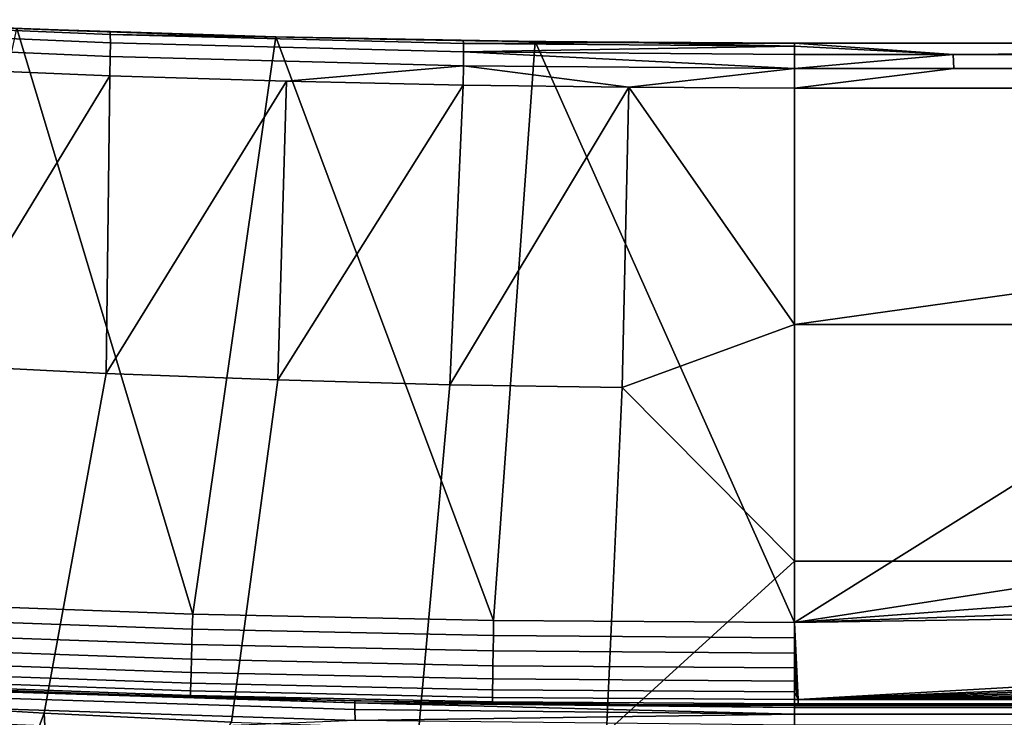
# Model space of a CAD drawing. Header units: millimetres. Extents: x 2387 to 13955, y -4964 to 364.
# Tile 218 of 256: x 12429 to 12548, y -3347 to -3262. Entities that reach past the tile are written whole.
import ezdxf

# ---------------------------------------------------------------- set-up
doc = ezdxf.new("R2010")
doc.units = ezdxf.units.MM
doc.header["$MEASUREMENT"] = 0
doc.layers.add('limbo', color=7, linetype='Continuous', true_color=0x000000)
doc.layers.add('sistema 2', color=7, linetype='Continuous', true_color=0x000000)

msp = doc.modelspace()

# ---------------------------------------------------------------- linework, layer by layer
at = {"layer": 'limbo'}
for points in [[(12425.94, -3263.46, 254.07), (12435.57, -3263.82, 254.07), (12445.2, -3264.14, 254.07), (12454.83, -3264.42, 254.07), (12464.46, -3264.66, 254.07), (12474.1, -3264.87, 254.07), (12483.73, -3265.04, 254.07), (12493.37, -3265.17, 254.07), (12503, -3265.26, 254.07), (12512.64, -3265.32, 254.07), (12522.27, -3265.34, 254.07), (12745.97, -3265.34, 254.07)], [(12745.97, -3345.34, 254.07), (12522.27, -3345.34, 254.07), (12512.2, -3345.32, 254.07), (12502.12, -3345.26, 254.07), (12492.05, -3345.16, 254.07), (12481.97, -3345.02, 254.07), (12471.9, -3344.84, 254.07), (12461.83, -3344.62, 254.07), (12451.76, -3344.36, 254.07), (12441.69, -3344.07, 254.07), (12431.62, -3343.73, 254.07), (12421.55, -3343.35, 254.07)]]:
    msp.add_polyline3d(points, dxfattribs=at)
at = {"layer": 'sistema 2'}
for points in [[(12396.94, -3263.46, 393.6), (12439.57, -3265.29, 393.57), (12439.56, -3264.29, 385.45), (12396.93, -3262.49, 385.59)], [(12396.93, -3262.49, 385.59), (12439.56, -3264.29, 385.45), (12439.54, -3263.95, 377.3), (12418.21, -3263.15, 377.42)], [(12396.91, -3265.08, 401.5), (12439.55, -3266.95, 401.59), (12439.57, -3265.29, 393.57), (12396.94, -3263.46, 393.6)], [(12449.53, -3334.3, -13.69), (12413.17, -3333, -13.69), (12428.27, -3263.55, -13.69)], [(12428.27, -3263.55, -13.69), (12418.21, -3263.15, 377.42), (12439.54, -3263.95, 377.3)], [(12449.53, -3334.3, -13.69), (12428.27, -3263.55, -13.69), (12459.59, -3264.54, -13.69)], [(12439.54, -3263.95, 377.3), (12459.59, -3264.54, -13.69), (12428.27, -3263.55, -13.69)], [(12459.59, -3264.54, -13.69), (12439.54, -3263.95, 377.3), (12460.88, -3264.58, 377.21)], [(12439.56, -3264.29, 385.45), (12460.88, -3264.58, 377.21), (12439.54, -3263.95, 377.3)], [(12439.57, -3265.29, 393.57), (12482.25, -3266.37, 393.56), (12482.24, -3265.35, 385.36), (12439.56, -3264.29, 385.45)], [(12439.56, -3264.29, 385.45), (12482.24, -3265.35, 385.36), (12482.23, -3265.01, 377.14), (12460.88, -3264.58, 377.21)], [(12459.59, -3264.54, -13.69), (12485.89, -3335.08, -13.69), (12449.53, -3334.3, -13.69)], [(12485.89, -3335.08, -13.69), (12459.59, -3264.54, -13.69), (12490.93, -3265.14, -13.69)], [(12459.59, -3264.54, -13.69), (12460.88, -3264.58, 377.21), (12482.23, -3265.01, 377.14)], [(12459.59, -3264.54, -13.69), (12482.23, -3265.01, 377.14), (12490.93, -3265.14, -13.69)], [(12439.55, -3266.95, 401.59), (12396.91, -3265.08, 401.5), (12418.18, -3268.38, 409.33), (12439.51, -3269.26, 409.42)], [(12439.55, -3266.95, 401.59), (12482.24, -3268.06, 401.64), (12482.25, -3266.37, 393.56), (12439.57, -3265.29, 393.57)], [(12490.93, -3265.14, -13.69), (12482.23, -3265.01, 377.14), (12502.25, -3265.26, 377.1)], [(12482.24, -3265.35, 385.36), (12502.25, -3265.26, 377.1), (12482.23, -3265.01, 377.14)], [(12502.25, -3265.26, 377.1), (12482.24, -3265.35, 385.36), (12522.27, -3265.68, 385.34)], [(12522.27, -3265.68, 385.34), (12482.24, -3265.35, 385.36), (12482.25, -3266.37, 393.56)], [(12522.27, -3265.68, 385.34), (12482.25, -3266.37, 393.56), (12522.27, -3266.7, 393.55)], [(12485.89, -3335.08, -13.69), (12490.93, -3265.14, -13.69), (12522.27, -3335.34, -13.69)], [(12490.93, -3265.14, -13.69), (12522.27, -3265.34, -13.69), (12522.27, -3335.34, -13.69)], [(12502.25, -3265.26, 377.1), (12522.27, -3265.34, 106.63), (12490.93, -3265.14, -13.69)], [(12490.93, -3265.14, -13.69), (12522.27, -3265.34, 16.31), (12522.27, -3265.34, -13.69)], [(12522.27, -3265.34, 16.31), (12490.93, -3265.14, -13.69), (12522.27, -3265.34, 106.63)], [(12502.25, -3265.26, 377.1), (12522.27, -3265.34, 377.09), (12522.27, -3265.34, 287.02)], [(12522.27, -3265.34, 196.86), (12522.27, -3265.34, 106.63), (12502.25, -3265.26, 377.1)], [(12522.27, -3265.34, 196.86), (12502.25, -3265.26, 377.1), (12522.27, -3265.34, 287.02)], [(12522.27, -3265.68, 385.34), (12522.27, -3265.34, 377.09), (12502.25, -3265.26, 377.1)], [(12634.12, -3265.34, -13.69), (12522.27, -3335.34, -13.69), (12522.27, -3265.34, -13.69)], [(12634.12, -3265.34, -13.69), (12745.97, -3300.84, -13.69), (12522.27, -3335.34, -13.69)], [(12541.47, -3266.7, 393.55), (12522.27, -3265.34, 377.09), (12522.27, -3265.68, 385.34)], [(12522.27, -3265.34, 106.63), (12522.27, -3265.34, 196.86), (12745.97, -3265.34, 180.79), (12745.97, -3265.34, 83.55)], [(12745.97, -3265.34, 83.55), (12634.12, -3265.34, -13.69), (12522.27, -3265.34, 16.31)], [(12745.97, -3265.34, 83.55), (12522.27, -3265.34, 16.31), (12522.27, -3265.34, 106.63)], [(12522.27, -3265.34, 377.09), (12541.47, -3266.7, 393.55), (12726.83, -3265.34, 377.09)], [(12522.27, -3265.34, 196.86), (12522.27, -3265.34, 287.02), (12745.97, -3265.34, 278.03), (12745.97, -3265.34, 180.79)], [(12634.12, -3265.34, -13.69), (12522.27, -3265.34, -13.69), (12522.27, -3265.34, 16.31)], [(12522.27, -3265.34, 377.09), (12726.83, -3265.34, 377.09), (12522.27, -3265.34, 287.02)], [(12522.27, -3265.34, 287.02), (12726.83, -3265.34, 377.09), (12745.97, -3265.34, 278.03)], [(12522.27, -3265.34, 287.02), (12522.27, -3265.34, 377.09), (12522.27, -3265.34, 377.09)], [(12522.27, -3265.68, 385.34), (12522.27, -3265.34, 377.09), (12522.27, -3265.34, 377.09)], [(12522.27, -3265.68, 385.34), (12522.27, -3266.7, 393.55), (12541.47, -3266.7, 393.55)], [(12726.83, -3265.68, 385.34), (12726.83, -3265.34, 377.09), (12541.47, -3266.7, 393.55)], [(12726.83, -3265.68, 385.34), (12541.47, -3266.7, 393.55), (12726.77, -3266.7, 393.55)], [(12482.24, -3268.06, 401.64), (12439.55, -3266.95, 401.59), (12439.51, -3269.26, 409.42), (12460.86, -3269.93, 409.48)], [(12482.24, -3268.06, 401.64), (12522.27, -3268.39, 401.64), (12482.25, -3266.37, 393.56)], [(12522.27, -3266.7, 393.55), (12482.25, -3266.37, 393.56), (12522.27, -3268.39, 401.64)], [(12541.47, -3266.7, 393.55), (12522.27, -3266.7, 393.55), (12522.27, -3268.39, 401.64)], [(12522.27, -3268.39, 401.64), (12541.53, -3268.39, 401.64), (12541.47, -3266.7, 393.55)], [(12541.53, -3268.39, 401.64), (12726.72, -3268.39, 401.64), (12726.77, -3266.7, 393.55), (12541.47, -3266.7, 393.55)], [(12418.23, -3304.21, 515.28), (12439.51, -3269.26, 409.42), (12418.18, -3268.38, 409.33)], [(12460.86, -3269.93, 409.48), (12482.22, -3270.4, 409.52), (12482.24, -3268.06, 401.64)], [(12502.24, -3270.66, 409.55), (12482.24, -3268.06, 401.64), (12482.22, -3270.4, 409.52)], [(12502.24, -3270.66, 409.55), (12522.27, -3268.39, 401.64), (12482.24, -3268.06, 401.64)], [(12522.27, -3268.39, 401.64), (12502.24, -3270.66, 409.55), (12522.27, -3270.75, 409.56)], [(12522.27, -3270.75, 409.56), (12726.72, -3270.75, 409.56), (12726.72, -3268.39, 401.64), (12541.53, -3268.39, 401.64)], [(12522.27, -3268.39, 401.64), (12522.27, -3270.75, 409.56), (12541.53, -3268.39, 401.64)], [(12522.27, -3268.39, 401.64), (12522.27, -3270.75, 409.56), (12522.27, -3270.75, 409.56)], [(12418.23, -3304.21, 515.28), (12439.05, -3305.23, 515.28), (12439.51, -3269.26, 409.42)], [(12439.05, -3305.23, 515.28), (12460.86, -3269.93, 409.48), (12439.51, -3269.26, 409.42)], [(12460.86, -3269.93, 409.48), (12439.05, -3305.23, 515.28), (12459.82, -3306.02, 515.28)], [(12459.82, -3306.02, 515.28), (12482.22, -3270.4, 409.52), (12460.86, -3269.93, 409.48)], [(12480.6, -3306.59, 515.28), (12482.22, -3270.4, 409.52), (12459.82, -3306.02, 515.28)], [(12480.6, -3306.59, 515.28), (12502.24, -3270.66, 409.55), (12482.22, -3270.4, 409.52)], [(12480.6, -3306.59, 515.28), (12501.43, -3306.93, 515.28), (12502.24, -3270.66, 409.55)], [(12501.43, -3306.93, 515.28), (12522.27, -3299.33, 492.81), (12502.24, -3270.66, 409.55)], [(12522.27, -3299.33, 492.81), (12522.27, -3270.75, 409.56), (12502.24, -3270.66, 409.55)], [(12726.72, -3270.75, 409.56), (12522.27, -3270.75, 409.56), (12522.27, -3299.33, 492.81)], [(12522.27, -3299.33, 492.81), (12745.97, -3299.33, 492.81), (12726.72, -3270.75, 409.56)], [(12522.27, -3270.75, 409.56), (12522.27, -3299.33, 492.81), (12522.27, -3270.75, 409.56)], [(12522.27, -3299.33, 492.81), (12501.43, -3306.93, 515.28), (12522.27, -3327.9, 576.07)], [(12522.27, -3299.33, 492.81), (12522.27, -3327.9, 576.07), (12745.97, -3327.9, 576.07), (12745.97, -3299.33, 492.81)], [(12745.97, -3318.59, -13.69), (12522.27, -3335.34, -13.69), (12745.97, -3300.84, -13.69)], [(12408.91, -3344.91, 636.81), (12431.58, -3346.29, 636.81), (12439.05, -3305.23, 515.28), (12418.23, -3304.21, 515.28)], [(12431.58, -3346.29, 636.81), (12454.2, -3347.37, 636.81), (12459.82, -3306.02, 515.28), (12439.05, -3305.23, 515.28)], [(12454.2, -3347.37, 636.81), (12476.84, -3348.13, 636.81), (12480.6, -3306.59, 515.28), (12459.82, -3306.02, 515.28)], [(12476.84, -3348.13, 636.81), (12499.54, -3348.59, 636.81), (12501.43, -3306.93, 515.28), (12480.6, -3306.59, 515.28)], [(12499.54, -3348.59, 636.81), (12522.27, -3327.9, 576.07), (12501.43, -3306.93, 515.28)], [(12745.97, -3318.59, -13.69), (12745.97, -3327.46, -13.69), (12522.27, -3335.34, -13.69)], [(12522.27, -3356.48, 659.33), (12522.27, -3327.9, 576.07), (12499.54, -3348.59, 636.81)], [(12745.97, -3331.9, -13.69), (12522.27, -3335.34, -13.69), (12745.97, -3327.46, -13.69)], [(12522.27, -3327.9, 576.07), (12522.27, -3356.48, 659.33), (12745.97, -3356.48, 659.33), (12745.97, -3327.9, 576.07)], [(12522.27, -3335.34, -13.69), (12745.97, -3331.9, -13.69), (12522.73, -3344.63, -7.37)], [(12745.97, -3331.9, -13.69), (12745.51, -3335.34, -13.69), (12522.73, -3344.63, -7.37)], [(12449.53, -3334.3, -13.69), (12449.47, -3336.12, -13.52), (12413.09, -3334.82, -13.52), (12413.17, -3333, -13.69)], [(12449.42, -3337.98, -12.99), (12413.01, -3336.68, -12.99), (12413.09, -3334.82, -13.52), (12449.47, -3336.12, -13.52)], [(12485.89, -3335.08, -13.69), (12485.87, -3336.9, -13.52), (12449.47, -3336.12, -13.52), (12449.53, -3334.3, -13.69)], [(12485.87, -3336.9, -13.52), (12485.89, -3335.08, -13.69), (12522.27, -3335.34, -13.69), (12522.27, -3337.16, -13.52)], [(12485.84, -3338.76, -12.99), (12449.42, -3337.98, -12.99), (12449.47, -3336.12, -13.52), (12485.87, -3336.9, -13.52)], [(12522.73, -3344.63, -7.37), (12522.27, -3337.16, -13.52), (12522.27, -3335.34, -13.69)], [(12745.51, -3335.34, -13.69), (12745.51, -3337.16, -13.52), (12522.73, -3344.63, -7.37)], [(12449.37, -3339.77, -12.06), (12412.94, -3338.47, -12.06), (12413.01, -3336.68, -12.99), (12449.42, -3337.98, -12.99)], [(12485.84, -3338.76, -12.99), (12485.87, -3336.9, -13.52), (12522.27, -3337.16, -13.52), (12522.27, -3339.02, -12.99)], [(12522.27, -3339.02, -12.99), (12522.27, -3337.16, -13.52), (12522.73, -3344.63, -7.37)], [(12522.73, -3344.63, -7.37), (12745.51, -3337.16, -13.52), (12745.51, -3339.02, -12.99)], [(12449.32, -3341.37, -10.76), (12412.87, -3340.06, -10.76), (12412.94, -3338.47, -12.06), (12449.37, -3339.77, -12.06)], [(12485.82, -3340.55, -12.06), (12449.37, -3339.77, -12.06), (12449.42, -3337.98, -12.99), (12485.84, -3338.76, -12.99)], [(12485.82, -3340.55, -12.06), (12485.84, -3338.76, -12.99), (12522.27, -3339.02, -12.99), (12522.27, -3340.81, -12.06)], [(12485.79, -3342.15, -10.76), (12449.32, -3341.37, -10.76), (12449.37, -3339.77, -12.06), (12485.82, -3340.55, -12.06)], [(12522.73, -3344.63, -7.37), (12522.27, -3340.81, -12.06), (12522.27, -3339.02, -12.99)], [(12522.73, -3344.63, -7.37), (12745.51, -3339.02, -12.99), (12745.51, -3340.81, -12.06)], [(12449.29, -3342.66, -9.16), (12412.81, -3341.36, -9.16), (12412.87, -3340.06, -10.76), (12449.32, -3341.37, -10.76)], [(12485.79, -3342.15, -10.76), (12485.82, -3340.55, -12.06), (12522.27, -3340.81, -12.06), (12522.27, -3342.41, -10.76)], [(12522.73, -3344.63, -7.37), (12522.27, -3342.41, -10.76), (12522.27, -3340.81, -12.06)], [(12522.73, -3344.63, -7.37), (12745.51, -3340.81, -12.06), (12745.51, -3342.41, -10.76)], [(12449.25, -3344.13, -5.51), (12412.75, -3342.82, -5.51), (12412.77, -3342.29, -7.37), (12449.26, -3343.59, -7.37)], [(12449.26, -3343.59, -7.37), (12412.77, -3342.29, -7.37), (12412.81, -3341.36, -9.16), (12449.29, -3342.66, -9.16)], [(12485.78, -3343.45, -9.16), (12449.29, -3342.66, -9.16), (12449.32, -3341.37, -10.76), (12485.79, -3342.15, -10.76)], [(12522.27, -3342.41, -10.76), (12522.27, -3343.71, -9.16), (12485.78, -3343.45, -9.16), (12485.79, -3342.15, -10.76)], [(12412.75, -3342.82, -5.51), (12430.89, -3343.7, -3.69), (12412.63, -3342.99, -3.69)], [(12412.63, -3342.99, -3.69), (12430.89, -3343.7, -3.69), (12415.98, -3343.13, 376.49)], [(12412.75, -3342.82, -5.51), (12449.25, -3344.13, -5.51), (12449.15, -3344.29, -3.69), (12430.89, -3343.7, -3.69)], [(12415.98, -3343.13, 376.49), (12430.89, -3343.7, -3.69), (12442.54, -3344.09, 376.33)], [(12442.54, -3344.09, 376.33), (12416.02, -3343.38, 385.09), (12415.98, -3343.13, 376.49)], [(12469.14, -3345.84, 393.66), (12416.04, -3344.15, 393.67), (12416.02, -3343.38, 385.09), (12469.13, -3345.05, 384.95)], [(12416.02, -3343.38, 385.09), (12442.54, -3344.09, 376.33), (12469.13, -3345.05, 384.95)], [(12485.76, -3344.37, -7.37), (12449.26, -3343.59, -7.37), (12449.29, -3342.66, -9.16), (12485.78, -3343.45, -9.16)], [(12485.76, -3344.37, -7.37), (12485.78, -3343.45, -9.16), (12522.27, -3343.71, -9.16), (12522.27, -3344.63, -7.37)], [(12522.27, -3343.71, -9.16), (12522.27, -3342.41, -10.76), (12522.73, -3344.63, -7.37)], [(12745.51, -3343.71, -9.16), (12522.73, -3344.63, -7.37), (12745.51, -3342.41, -10.76)], [(12469.15, -3347.15, 402.31), (12416.05, -3345.43, 402.19), (12416.04, -3344.15, 393.67), (12469.14, -3345.84, 393.66)], [(12430.89, -3343.7, -3.69), (12449.15, -3344.29, -3.69), (12442.54, -3344.09, 376.33)], [(12449.15, -3344.29, -3.69), (12469.11, -3344.78, 376.22), (12442.54, -3344.09, 376.33)], [(12469.13, -3345.05, 384.95), (12442.54, -3344.09, 376.33), (12469.11, -3344.78, 376.22)], [(12449.25, -3344.13, -5.51), (12467.43, -3344.75, -3.69), (12449.15, -3344.29, -3.69)], [(12467.43, -3344.75, -3.69), (12469.11, -3344.78, 376.22), (12449.15, -3344.29, -3.69)], [(12485.75, -3344.91, -5.51), (12449.25, -3344.13, -5.51), (12449.26, -3343.59, -7.37), (12485.76, -3344.37, -7.37)], [(12449.25, -3344.13, -5.51), (12485.75, -3344.91, -5.51), (12485.71, -3345.07, -3.69), (12467.43, -3344.75, -3.69)], [(12522.27, -3344.63, -7.37), (12522.27, -3345.17, -5.51), (12485.75, -3344.91, -5.51), (12485.76, -3344.37, -7.37)], [(12522.73, -3344.63, -7.37), (12522.27, -3344.63, -7.37), (12522.27, -3343.71, -9.16)], [(12522.27, -3345.17, -5.51), (12522.27, -3344.63, -7.37), (12522.73, -3344.63, -7.37), (12522.73, -3345.17, -5.51)], [(12745.51, -3344.63, -7.37), (12522.73, -3344.63, -7.37), (12745.51, -3343.71, -9.16)], [(12522.73, -3344.63, -7.37), (12745.51, -3344.63, -7.37), (12745.51, -3345.17, -5.51), (12522.73, -3345.17, -5.51)], [(12408.91, -3344.91, 636.81), (12418.27, -3381.62, 742.69), (12431.58, -3346.29, 636.81)], [(12416.05, -3345.43, 402.19), (12469.15, -3347.15, 402.31), (12442.58, -3348.24, 410.75), (12416.03, -3347.2, 410.61)], [(12467.43, -3344.75, -3.69), (12485.71, -3345.07, -3.69), (12469.11, -3344.78, 376.22)], [(12469.11, -3344.78, 376.22), (12485.71, -3345.07, -3.69), (12495.69, -3345.2, 376.15)], [(12469.13, -3345.05, 384.95), (12469.11, -3344.78, 376.22), (12495.69, -3345.2, 376.15)], [(12469.13, -3345.05, 384.95), (12495.69, -3345.2, 376.15), (12522.27, -3345.6, 384.9)], [(12522.27, -3346.4, 393.65), (12469.13, -3345.05, 384.95), (12522.27, -3345.6, 384.9)], [(12522.27, -3346.4, 393.65), (12469.14, -3345.84, 393.66), (12469.13, -3345.05, 384.95)], [(12469.14, -3345.84, 393.66), (12522.27, -3346.4, 393.65), (12469.15, -3347.15, 402.31)], [(12503.99, -3345.27, -3.69), (12485.71, -3345.07, -3.69), (12485.75, -3344.91, -5.51)], [(12495.69, -3345.2, 376.15), (12485.71, -3345.07, -3.69), (12503.99, -3345.27, -3.69)], [(12522.27, -3345.17, -5.51), (12503.99, -3345.27, -3.69), (12485.75, -3344.91, -5.51)], [(12495.69, -3345.2, 376.15), (12522.27, -3345.34, 286.3), (12522.27, -3345.34, 376.13)], [(12522.27, -3345.34, 196.38), (12522.27, -3345.34, 286.3), (12495.69, -3345.2, 376.15)], [(12495.69, -3345.2, 376.15), (12503.99, -3345.27, -3.69), (12522.27, -3345.34, 196.38)], [(12522.27, -3345.34, 376.13), (12522.27, -3345.6, 384.9), (12495.69, -3345.2, 376.15)], [(12503.99, -3345.27, -3.69), (12522.27, -3345.17, -5.51), (12522.27, -3345.34, -3.69)], [(12522.27, -3345.34, 196.38), (12503.99, -3345.27, -3.69), (12522.27, -3345.34, 106.39)], [(12503.99, -3345.27, -3.69), (12522.27, -3345.34, -3.69), (12522.27, -3345.34, 16.31)], [(12522.27, -3345.34, 106.39), (12503.99, -3345.27, -3.69), (12522.27, -3345.34, 16.31)], [(12522.73, -3345.17, -5.51), (12522.27, -3345.34, 16.31), (12522.27, -3345.34, -3.69)], [(12522.27, -3345.34, -3.69), (12522.27, -3345.17, -5.51), (12522.73, -3345.17, -5.51)], [(12522.73, -3345.17, -5.51), (12745.97, -3345.34, 8.18), (12522.27, -3345.34, 16.31)], [(12522.27, -3345.34, 196.38), (12522.27, -3345.34, 106.39), (12745.97, -3345.34, 91.26), (12745.97, -3345.34, 186.22)], [(12522.27, -3345.34, 106.39), (12522.27, -3345.34, 16.31), (12745.97, -3345.34, 43.79), (12745.97, -3345.34, 91.26)], [(12713.77, -3345.34, 376.13), (12522.27, -3345.34, 376.13), (12522.27, -3345.34, 286.3)], [(12713.77, -3345.6, 384.9), (12522.27, -3345.6, 384.9), (12522.27, -3345.34, 376.13), (12713.77, -3345.34, 376.13)], [(12713.77, -3345.34, 376.13), (12522.27, -3345.34, 286.3), (12745.97, -3345.34, 281.17)], [(12522.27, -3345.34, 286.3), (12522.27, -3345.34, 196.38), (12745.97, -3345.34, 186.22), (12745.97, -3345.34, 281.17)], [(12522.27, -3345.34, 16.31), (12745.97, -3345.34, 8.18), (12745.97, -3345.34, 20.05)], [(12522.27, -3345.34, 16.31), (12745.97, -3345.34, 20.05), (12745.97, -3345.34, 43.79)], [(12522.27, -3345.6, 384.9), (12713.77, -3345.6, 384.9), (12713.77, -3346.4, 393.66), (12522.27, -3346.4, 393.66)], [(12522.73, -3345.17, -5.51), (12745.51, -3345.34, -3.69), (12745.97, -3345.34, -0.72)], [(12745.51, -3345.34, -3.69), (12522.73, -3345.17, -5.51), (12745.51, -3345.17, -5.51)], [(12522.73, -3345.17, -5.51), (12745.97, -3345.34, -0.72), (12745.97, -3345.34, 2.25)], [(12522.73, -3345.17, -5.51), (12745.97, -3345.34, 2.25), (12745.97, -3345.34, 8.18)], [(12433.5, -3382.55, 742.66), (12431.58, -3346.29, 636.81), (12418.27, -3381.62, 742.69)], [(12433.5, -3382.55, 742.66), (12454.2, -3347.37, 636.81), (12431.58, -3346.29, 636.81)], [(12522.27, -3347.73, 402.35), (12469.15, -3347.15, 402.31), (12522.27, -3346.4, 393.65)], [(12522.27, -3347.73, 402.35), (12522.27, -3346.4, 393.66), (12713.77, -3346.4, 393.66), (12713.77, -3347.73, 402.35)]]:
    msp.add_3dface(points, dxfattribs=at)

doc.saveas('drawing.dxf')
